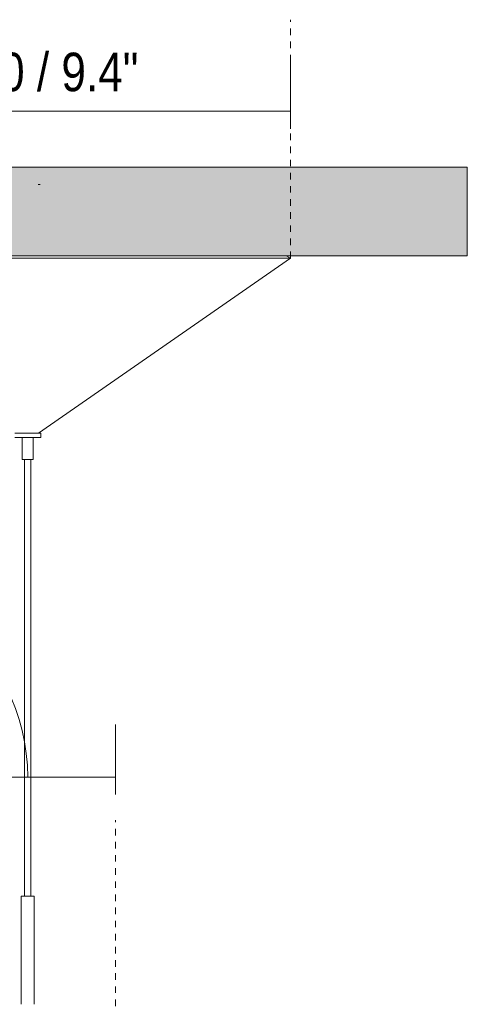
# Model space of a CAD drawing. Header units: millimetres. Extents: x 6154 to 9370, y -3062 to 6985.
# Tile 17 of 22: x 6590 to 6795, y 1658 to 2108. Entities that reach past the tile are written whole.
import ezdxf

# ---------------------------------------------------------------- set-up
doc = ezdxf.new("R2010")
doc.units = ezdxf.units.MM
doc.linetypes.add('Dash', pattern=[6, 3, -3])
doc.layers.add('A-ANNO-DIMS', color=7, linetype='Dash', lineweight=9, true_color=0xd2d2d2)
for name, color, linetype, lineweight in [('A-ANNO-DIMS-8', 7, 'Continuous', 9), ('A-CLNG', 7, 'Continuous', 9), ('E-LITE-EQPM', 7, 'Continuous', 20)]:
    doc.layers.add(name, color=color, linetype=linetype, lineweight=lineweight)
doc.styles.add('Arial Narrow', font='ARIALN.TTF', dxfattribs={"height": 17.6})
doc.dimstyles.new('FARO_-_2_2mm_Arial_Narrow_mm_Inch_Left', dxfattribs={"dimscale": 304.8, "dimtxt": 18.012385, "dimasz": 0, "dimexe": 0.07874, "dimexo": 0.0625, "dimgap": 0.013123, "dimtad": 1, "dimdec": 0, "dimzin": 0, "dimdsep": 46, "dimtxsty": 'Arial Narrow', "dimblk1": 'NONE', "dimblk2": 'NONE', "dimsah": 1, "dimcen": 0.09, "dimadec": 0, "dimazin": 0, "dimtfac": 1, "dimtdec": 4, "dimtix": 1, "dimtmove": 0, "dimatfit": 3, "dimfxl": 0.026247, "dimfxlon": 1, "dimtvp": 1, "dimtolj": 1, "dimtzin": 0, "dimarcsym": 2})
doc.dimstyles.new('FARO_-_2_2mm_Arial_Narrow_mm_Inch_Right', dxfattribs={"dimscale": 304.8, "dimtxt": 18.012385, "dimasz": 0, "dimexe": 0.07874, "dimexo": 0.0625, "dimgap": 0.013123, "dimtad": 1, "dimdec": 0, "dimzin": 0, "dimdsep": 46, "dimtxsty": 'Arial Narrow', "dimblk1": 'NONE', "dimblk2": 'NONE', "dimsah": 1, "dimcen": 0.09, "dimadec": 0, "dimazin": 0, "dimtfac": 1, "dimtdec": 4, "dimtix": 1, "dimtmove": 1, "dimatfit": 3, "dimfxl": 0.026247, "dimfxlon": 1, "dimtvp": 1, "dimtolj": 1, "dimtzin": 0, "dimarcsym": 2})

# ---------------------------------------------------------------- blocks, each defined once
blk = doc.blocks.new('20116 - 20116 SAIGON IN Ivory white pendant lamp ø700-517438-Alzado_PDF')
at = {"layer": 'E-LITE-EQPM'}
for p, q in [((6714.11, 1998.88), (6474.11, 1998.88)), ((6599.08, 1918.86), (6714.11, 1998.88)), ((6714.11, 1998.88), (6712.25, 2000)), ((6588.15, 1918.86), (6600.07, 1918.86)), ((6600.07, 1916.87), (6600.07, 1918.86)), ((6588.15, 1916.87), (6600.07, 1916.87)), ((6591.62, 1916.87), (6591.62, 1906.93)), ((6596.6, 1906.93), (6596.6, 1916.87)), ((6591.62, 1906.93), (6596.6, 1906.93)), ((6592.61, 1906.93), (6592.61, 1707.23)), ((6595.61, 1707.23), (6595.61, 1906.93)), ((6591.09, 1707.23), (6591.09, 1657.85)), ((6591.11, 1707.23), (6593.76, 1707.23)), ((6593.76, 1707.23), (6597.1, 1707.23)), ((6597.13, 1657.85), (6597.13, 1707.23))]:
    blk.add_line(p, q, dxfattribs=at)
blk = doc.blocks.new('DIMBLOCK1-Alzado_PDF')
at = {"layer": 'A-ANNO-DIMS-8', "color": 251, "true_color": 0x5b5b5b, "transparency": 16777216}
for p, q in [((6474.11, 2065.94), (6474.11, 2090.07)), ((6714.11, 2065.94), (6714.11, 2090.07)), ((6474.11, 2066.07), (6714.11, 2066.07)), ((6474.11, 2066.07), (6474.11, 2058.07)), ((6714.11, 2066.07), (6714.11, 2058.07))]:
    blk.add_line(p, q, dxfattribs=at)
at = {"layer": 'A-ANNO-DIMS-8', "color": 0, "transparency": 16777216, "insert": (6543.36, 2092.81), "char_height": 17.6, "width": 121.798, "attachment_point": 1, "line_spacing_factor": 0.974696, "style": 'Arial Narrow'}
blk.add_mtext('Ø240 / 9.4"', dxfattribs=at)
blk = doc.blocks.new('_None')
blk = doc.blocks.new('DIMBLOCK5-Alzado_PDF')
at = {"layer": 'A-ANNO-DIMS-8', "color": 251, "true_color": 0x5b5b5b, "transparency": 16777216}
for p, q in [((6553.95, 1753.71), (6553.95, 1785.71)), ((6634.29, 1753.71), (6634.29, 1785.71)), ((6553.95, 1761.71), (6634.29, 1761.71)), ((6553.95, 1761.71), (6553.95, 1753.71)), ((6634.29, 1761.71), (6634.29, 1753.71))]:
    blk.add_line(p, q, dxfattribs=at)
blk.add_ellipse((6469.64, 1761.71), major_axis=(124.48, 0), ratio=0.846014, start_param=0, end_param=1.570796, dxfattribs=at)
at = {"layer": 'A-ANNO-DIMS-8', "color": 0, "transparency": 16777216, "insert": (6379.3, 1875.47), "char_height": 17.6, "width": 108.4174, "attachment_point": 1, "line_spacing_factor": 0.974696, "style": 'Arial Narrow'}
blk.add_mtext('Ø80 / 3.2"', dxfattribs=at)

msp = doc.modelspace()

# ---------------------------------------------------------------- hatches: boundary and pattern name
at = {"layer": 'A-CLNG', "true_color": 0xe8e8e8}
msp.add_hatch(color=254, dxfattribs=at).paths.add_polyline_path([(6394.95, 2000), (6794.95, 2000), (6794.95, 2040.5), (6394.95, 2040.5)])

# ---------------------------------------------------------------- linework, layer by layer
at = {"layer": 'A-ANNO-DIMS'}
for p, q in [((6714.11, 1998.88), (6714.11, 2107.9)), ((6634.29, 1657.05), (6634.29, 1742.05))]:
    msp.add_line(p, q, dxfattribs=at)
at = {"layer": 'A-CLNG'}
for p, q in [((6394.95, 2040.5), (6794.95, 2040.5)), ((6794.95, 2040.5), (6794.95, 2000)), ((6794.95, 2000), (6394.95, 2000))]:
    msp.add_line(p, q, dxfattribs=at)
at = {"layer": 'E-LITE-EQPM'}
msp.add_line((6598.95, 2032.59), (6599.77, 2032.59), dxfattribs=at)

# ---------------------------------------------------------------- block references
msp.add_blockref('20116 - 20116 SAIGON IN Ivory white pendant lamp ø700-517438-Alzado_PDF', (0, 0), dxfattribs=at)

# ---------------------------------------------------------------- dimensions: what is measured, and where the dimension line sits
at = {"layer": 'A-ANNO-DIMS', "color": 251, "linetype": 'Continuous', "true_color": 0x5b5b5b}
dim = msp.add_linear_dim(base=(6714.11, 2066.07), p1=(6474.11, 2058.07), p2=(6714.11, 2058.07), text='Ø<>', dimstyle='FARO_-_2_2mm_Arial_Narrow_mm_Inch_Left', override={"dimpost": '<>', "dimfxl": 240.005705}, dxfattribs=at)
dim.commit()
dim.dimension.update_dxf_attribs({"geometry": 'DIMBLOCK1-Alzado_PDF', "text_midpoint": (6594.11, 2081.64)})
dim = msp.add_linear_dim(base=(6634.29, 1761.71), p1=(6553.95, 1753.71), p2=(6634.29, 1753.71), text='Ø<>', dimstyle='FARO_-_2_2mm_Arial_Narrow_mm_Inch_Right', override={"dimpost": '<>', "dimfxl": 80.341523}, dxfattribs=at)
dim.commit()
dim.dimension.update_dxf_attribs({"geometry": 'DIMBLOCK5-Alzado_PDF', "text_midpoint": (6433.51, 1863.73), "dimtype": 160})

doc.saveas('drawing.dxf')
